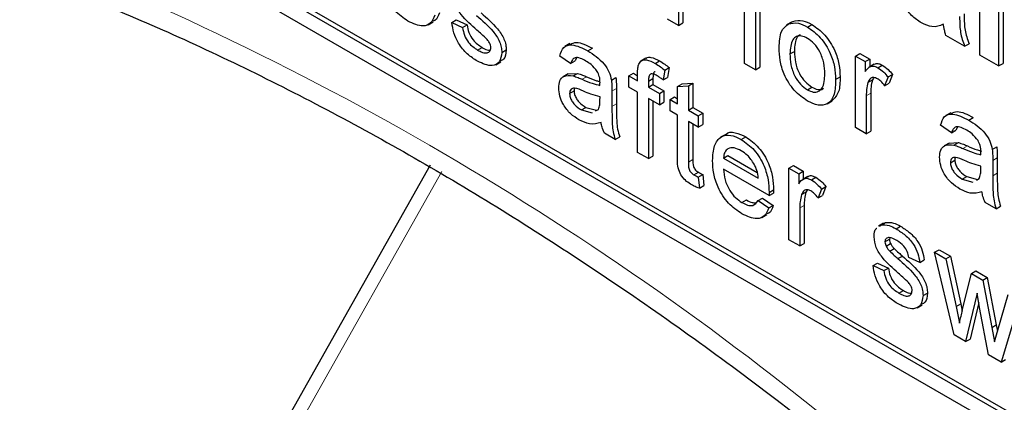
# Paper-space layout 'Blatt2' of a CAD drawing. Header units: millimetres. Extents: x 5 to 418, y 2 to 292.
# Tile 13 of 54: x 108.67 to 113.87, y 182.58 to 184.6. Entities that reach past the tile are written whole.
import ezdxf

# ---------------------------------------------------------------- set-up
doc = ezdxf.new("R2010")
doc.units = ezdxf.units.MM

psp = doc.layouts.new('Blatt2')

# ---------------------------------------------------------------- linework, layer by layer
at = {"color": 7, "linetype": 'Continuous', "lineweight": 25}
for p, q in [((104.8062, 187.6669), (116.5913, 180.8635)), ((107.8232, 186.0069), (116.5913, 180.9451)), ((107.8467, 186.0205), (116.6149, 180.9587)), ((113.7435, 184.4127), (113.7435, 185.0115)), ((113.8668, 184.9676), (113.8668, 184.3688)), ((113.8432, 184.954), (113.8432, 184.3552)), ((112.1522, 184.8076), (112.1522, 184.5693)), ((112.1757, 184.8212), (112.1757, 184.5829)), ((112.5012, 184.3678), (112.5012, 184.686)), ((112.5586, 184.6529), (112.5586, 184.3347)), ((110.9545, 184.5844), (110.9781, 184.598)), ((110.9781, 184.598), (111.0355, 184.5715)), ((112.1522, 184.5693), (112.0947, 184.6024)), ((112.5822, 184.6393), (112.5822, 184.3483)), ((112.7331, 184.5769), (112.7566, 184.5905)), ((110.8293, 184.5729), (110.8559, 184.5883)), ((110.9545, 184.5844), (111.0119, 184.5579)), ((111.0119, 184.5579), (111.0355, 184.5715)), ((112.1522, 184.5693), (112.1757, 184.5829)), ((112.7498, 184.5869), (112.7233, 184.5716)), ((112.8333, 184.5606), (112.8569, 184.5742)), ((113.6637, 184.4588), (113.564, 184.5164)), ((111.091, 184.4393), (111.1146, 184.4529)), ((111.2186, 184.4262), (111.2422, 184.4398)), ((111.5786, 184.4735), (111.5521, 184.4582)), ((111.6735, 184.4346), (111.6971, 184.4482)), ((113.6637, 184.4588), (113.6873, 184.4724)), ((111.5826, 184.3677), (111.5252, 184.4075)), ((111.6136, 184.3978), (111.6062, 184.3813)), ((111.9801, 184.3955), (111.9535, 184.3802)), ((112.0285, 184.3689), (112.052, 184.3825)), ((112.7412, 184.4184), (112.7648, 184.432)), ((113.0869, 184.4076), (113.1104, 184.4212)), ((113.0869, 184.0297), (113.0869, 184.4076)), ((113.0869, 184.4076), (113.1385, 184.3778)), ((113.1104, 184.4212), (113.1621, 184.3914)), ((113.1385, 184.3778), (113.1621, 184.3914)), ((113.1621, 184.3914), (113.1621, 184.3498)), ((113.8432, 184.3552), (113.7435, 184.4127)), ((111.1871, 184.3618), (111.2136, 184.3771)), ((111.5826, 184.3677), (111.6062, 184.3813)), ((112.0793, 184.333), (112.0712, 184.2812)), ((112.0793, 184.333), (112.1029, 184.3466)), ((112.1029, 184.3466), (112.0947, 184.2949)), ((112.5586, 184.3347), (112.5012, 184.3678)), ((112.5586, 184.3347), (112.5822, 184.3483)), ((113.1385, 184.3778), (113.1385, 184.3251)), ((113.1864, 184.3638), (113.1598, 184.3485)), ((113.2054, 184.3458), (113.229, 184.3594)), ((113.8432, 184.3552), (113.8668, 184.3688)), ((111.5699, 184.3132), (111.5433, 184.2978)), ((111.5699, 184.313), (111.6191, 184.316)), ((111.5955, 184.3024), (111.6191, 184.316)), ((111.798, 184.2798), (111.8216, 184.2934)), ((111.8903, 184.3028), (111.9139, 184.3164)), ((111.8903, 184.2431), (111.8903, 184.3028)), ((111.8903, 184.3028), (111.9362, 184.2763)), ((111.9139, 184.3164), (111.9362, 184.3035)), ((111.9362, 184.2763), (111.9362, 184.3147)), ((111.9936, 184.2751), (112.0172, 184.2887)), ((112.0172, 184.2887), (112.0172, 184.2567)), ((112.0712, 184.2812), (112.0947, 184.2949)), ((112.9824, 184.2843), (113.006, 184.2979)), ((113.1532, 184.2679), (113.1767, 184.2815)), ((113.1832, 184.291), (113.1767, 184.2815)), ((113.2591, 184.2971), (113.2412, 184.25)), ((113.2591, 184.2971), (113.2827, 184.3107)), ((113.2827, 184.3107), (113.2647, 184.2636)), ((111.8244, 184.2351), (111.8244, 184.1542)), ((111.9362, 184.2166), (111.8903, 184.2431)), ((111.9936, 184.2751), (111.9936, 184.2431)), ((111.9936, 184.2431), (112.0172, 184.2567)), ((111.9936, 184.2431), (112.0511, 184.21)), ((112.0172, 184.2567), (112.0746, 184.2236)), ((112.1476, 184.2462), (112.1711, 184.2599)), ((112.1476, 184.2462), (112.205, 184.2508)), ((112.1476, 184.1543), (112.1476, 184.2462)), ((112.1711, 184.2599), (112.2286, 184.2644)), ((112.205, 184.2508), (112.2286, 184.2644)), ((112.205, 184.2508), (112.205, 184.1211)), ((112.2286, 184.2644), (112.2286, 184.1347)), ((112.8333, 184.2291), (112.8569, 184.2427)), ((113.2412, 184.25), (113.2647, 184.2636)), ((111.5769, 184.2097), (111.6004, 184.2233)), ((111.7374, 184.1729), (111.7376, 184.192)), ((111.8008, 184.2215), (111.8008, 184.1406)), ((111.9362, 183.8983), (111.9362, 184.2166)), ((112.0511, 184.1503), (111.9936, 184.1834)), ((111.9936, 184.1834), (111.9936, 183.8652)), ((112.0511, 184.21), (112.0746, 184.2236)), ((112.0511, 184.21), (112.0511, 184.1503)), ((112.0746, 184.2236), (112.0746, 184.1639)), ((112.1074, 184.1775), (112.131, 184.1911)), ((112.1074, 184.1178), (112.1074, 184.1775)), ((112.1074, 184.1775), (112.1476, 184.1543)), ((112.131, 184.1911), (112.1476, 184.1815)), ((113.1443, 184.1973), (113.1443, 183.9966)), ((113.1679, 184.2109), (113.1679, 184.0102)), ((111.6397, 184.1226), (111.6632, 184.1362)), ((111.6397, 184.1226), (111.6961, 184.1071)), ((111.6632, 184.1362), (111.7197, 184.1207)), ((111.714, 184.1171), (111.7288, 184.1254)), ((112.0172, 184.1698), (112.0172, 183.8788)), ((112.0511, 184.1503), (112.0746, 184.1639)), ((112.205, 184.1211), (112.2286, 184.1347)), ((112.2286, 184.1347), (112.2802, 184.1049)), ((112.9368, 184.1549), (112.9633, 184.1703)), ((112.1476, 184.0946), (112.1074, 184.1178)), ((112.1476, 183.8825), (112.1476, 184.0946)), ((112.205, 184.1211), (112.2567, 184.0913)), ((112.2567, 184.0913), (112.2802, 184.1049)), ((112.2567, 184.0913), (112.2567, 184.0316)), ((112.2802, 184.1049), (112.2802, 184.0452)), ((113.5904, 184.1077), (113.5639, 184.0924)), ((113.6853, 184.0688), (113.7089, 184.0824)), ((112.2567, 184.0316), (112.205, 184.0614)), ((112.205, 184.0614), (112.205, 183.847)), ((112.2286, 184.0478), (112.2286, 183.8606)), ((112.2567, 184.0316), (112.2802, 184.0452)), ((113.1443, 183.9966), (113.0869, 184.0297)), ((113.5944, 184.0019), (113.537, 184.0417)), ((113.6254, 184.032), (113.618, 184.0155)), ((111.818, 183.9666), (111.7606, 183.9997)), ((111.818, 183.9666), (111.8416, 183.9802)), ((112.4016, 183.9934), (112.375, 183.9781)), ((112.4837, 183.9668), (112.5073, 183.9804)), ((113.1443, 183.9966), (113.1679, 184.0102)), ((113.5944, 184.0019), (113.618, 184.0155)), ((113.5817, 183.9474), (113.5552, 183.9321)), ((113.5817, 183.9473), (113.6309, 183.9502)), ((113.6073, 183.9366), (113.6309, 183.9502)), ((113.8098, 183.914), (113.8334, 183.9276)), ((111.9936, 183.8652), (111.9362, 183.8983)), ((111.9936, 183.8652), (112.0172, 183.8788)), ((112.3899, 183.8685), (112.4134, 183.8821)), ((112.3899, 183.8685), (112.5736, 183.7625)), ((112.4134, 183.8821), (112.5681, 183.7928)), ((113.8362, 183.8694), (113.8362, 183.7884)), ((110.8411, 183.8307), (109.7501, 181.8963)), ((112.7355, 183.8149), (112.7591, 183.8285)), ((112.7355, 183.4369), (112.7355, 183.8149)), ((112.7355, 183.8149), (112.7872, 183.785)), ((112.7591, 183.8285), (112.8107, 183.7986)), ((113.5887, 183.8439), (113.6122, 183.8575)), ((113.7492, 183.8071), (113.7494, 183.8262)), ((113.8126, 183.8557), (113.8126, 183.7748)), ((112.2341, 183.7794), (112.2577, 183.793)), ((112.2567, 183.7681), (112.2802, 183.7817)), ((112.2567, 183.7681), (112.2624, 183.7091)), ((112.2802, 183.7817), (112.286, 183.7227)), ((112.6307, 183.6698), (112.3899, 183.8089)), ((112.7872, 183.785), (112.8107, 183.7986)), ((112.7872, 183.785), (112.7872, 183.7323)), ((112.835, 183.771), (112.8085, 183.7557)), ((112.8107, 183.7986), (112.8107, 183.757)), ((112.854, 183.7531), (112.8776, 183.7667)), ((113.6515, 183.7568), (113.675, 183.7704)), ((113.675, 183.7704), (113.7315, 183.7549)), ((113.7258, 183.7513), (113.7406, 183.7596)), ((112.2624, 183.7091), (112.286, 183.7227)), ((112.9077, 183.7043), (112.9313, 183.7179)), ((112.9313, 183.7179), (112.9134, 183.6708)), ((113.6515, 183.7568), (113.7079, 183.7413)), ((112.573, 183.6435), (112.5965, 183.6571)), ((112.5965, 183.6571), (112.6528, 183.618)), ((112.6307, 183.6698), (112.6543, 183.6834)), ((112.631, 183.6866), (112.6546, 183.7002)), ((112.8018, 183.6752), (112.8254, 183.6888)), ((112.8318, 183.6983), (112.8254, 183.6888)), ((112.9077, 183.7043), (112.8898, 183.6572)), ((112.8898, 183.6572), (112.9134, 183.6708)), ((112.4876, 183.6331), (112.5112, 183.6467)), ((112.573, 183.6435), (112.6292, 183.6044)), ((112.6292, 183.6044), (112.6528, 183.618)), ((112.7929, 183.6046), (112.7929, 183.4038)), ((112.8165, 183.6182), (112.8165, 183.4174)), ((113.8298, 183.6008), (113.7724, 183.6339)), ((113.8298, 183.6008), (113.8534, 183.6144)), ((112.5931, 183.5547), (112.6196, 183.57)), ((113.2355, 183.524), (113.209, 183.5087)), ((113.2132, 183.5083), (113.2216, 183.5143)), ((113.2216, 183.5143), (113.2452, 183.5279)), ((113.2368, 183.5219), (113.2452, 183.5279)), ((113.3017, 183.4946), (113.3253, 183.5082)), ((113.268, 183.4475), (113.2666, 183.4392)), ((112.7929, 183.4038), (112.7355, 183.4369)), ((112.7929, 183.4038), (112.8165, 183.4174)), ((113.243, 183.4256), (113.2666, 183.4392)), ((113.2491, 183.4024), (113.2726, 183.416)), ((113.268, 183.3763), (113.2916, 183.3899)), ((113.3114, 183.3367), (113.335, 183.3503)), ((113.4268, 183.3163), (113.3694, 183.3429)), ((113.5054, 183.3704), (113.529, 183.384)), ((113.6076, 182.9335), (113.5054, 183.3704)), ((113.5054, 183.3704), (113.5652, 183.3359)), ((113.529, 183.384), (113.5887, 183.3495)), ((113.5652, 183.3359), (113.5887, 183.3495)), ((113.5887, 183.3495), (113.6435, 183.0977)), ((113.1799, 183.2997), (113.2035, 183.3133)), ((113.1799, 183.2997), (113.2373, 183.2732)), ((113.2035, 183.3133), (113.2609, 183.2868)), ((113.4268, 183.3163), (113.4503, 183.3299)), ((113.5652, 183.3359), (113.6199, 183.0841)), ((113.2373, 183.2732), (113.2609, 183.2868)), ((113.6516, 183.0625), (113.7, 183.2581)), ((113.7, 183.2581), (113.7236, 183.2717)), ((113.7, 183.2581), (113.7594, 183.2238)), ((113.7236, 183.2717), (113.783, 183.2374)), ((113.7594, 183.2238), (113.783, 183.2374)), ((113.7594, 183.2238), (113.8076, 182.9736)), ((113.783, 183.2374), (113.8311, 182.9872)), ((113.3164, 183.1546), (113.34, 183.1682)), ((113.444, 183.1415), (113.4676, 183.1551)), ((113.7293, 183.1539), (113.6691, 182.898)), ((113.7428, 183.0779), (113.7293, 183.1539)), ((113.8383, 182.9585), (113.8933, 183.1464)), ((113.4125, 183.0771), (113.439, 183.0924)), ((113.6199, 183.0841), (113.6435, 183.0977)), ((113.6199, 183.0841), (113.6364, 182.9955)), ((113.6435, 183.0977), (113.6507, 183.0587)), ((113.7381, 183.1045), (113.6926, 182.9116)), ((113.9533, 183.1119), (113.8563, 182.7899)), ((113.7895, 182.8285), (113.7428, 183.0779)), ((113.8076, 182.9736), (113.8311, 182.9872)), ((113.8311, 182.9872), (113.837, 182.9541)), ((113.6691, 182.898), (113.6076, 182.9335)), ((113.8076, 182.9736), (113.8212, 182.8967)), ((113.8212, 182.8967), (113.8383, 182.9585)), ((113.6691, 182.898), (113.6926, 182.9116)), ((113.8563, 182.7899), (113.7895, 182.8285)), ((113.8563, 182.7899), (113.8799, 182.8035))]:
    psp.add_line(p, q, dxfattribs=at)
at = {"color": 7, "linetype": 'Continuous', "lineweight": 18}
for p, q in [((111.6427, 184.2847), (111.6663, 184.2983)), ((111.8008, 184.2215), (111.8244, 184.2351)), ((113.1443, 184.1973), (113.1679, 184.2109)), ((111.8008, 184.1406), (111.8244, 184.1542)), ((113.6545, 183.9189), (113.6781, 183.9325)), ((113.8126, 183.8557), (113.8362, 183.8694)), ((112.205, 183.847), (112.2286, 183.8606)), ((110.9029, 183.7969), (109.812, 181.8626)), ((113.8126, 183.7748), (113.8362, 183.7884)), ((112.7929, 183.6046), (112.8165, 183.6182))]:
    psp.add_line(p, q, dxfattribs=at)
psp.add_arc((102.8644, 170.1277), 15.9449, 50.30384, 69.70154, dxfattribs=at)
at = {"color": 7, "linetype": 'Continuous', "lineweight": 25}
for points, knots in [([(108.5216, 184.9038), (108.6801, 184.846), (109.1412, 184.678), (109.9159, 184.3304), (110.8435, 183.8335), (111.7726, 183.249), (112.5172, 182.7156), (112.9489, 182.3731), (113.0754, 182.2728)], [0, 0, 0, 0, 0.106109, 0.308603, 0.511101, 0.713584, 0.916095, 1, 1, 1, 1]), ([(110.723, 184.5921), (110.6988, 184.6086), (110.6505, 184.6415), (110.5964, 184.7255), (110.5716, 184.8064), (110.5697, 184.8512), (110.5687, 184.8736)], [0, 0, 0, 0, 0.279952, 0.558661, 0.778994, 1, 1, 1, 1]), ([(113.4354, 184.5829), (113.4177, 184.5946), (113.3822, 184.618), (113.3397, 184.6754), (113.315, 184.7353), (113.3126, 184.7688), (113.3114, 184.7856)], [0, 0, 0, 0, 0.280489, 0.55953, 0.779597, 1, 1, 1, 1]), ([(111.0876, 184.545), (111.0585, 184.5703), (111.0221, 184.602), (110.985, 184.6524), (110.9656, 184.6905), (110.9624, 184.7183), (110.9602, 184.7367)], [0, 0, 0, 0, 0.501321, 0.626592, 0.751817, 1, 1, 1, 1]), ([(110.8654, 184.6226), (110.859, 184.6075), (110.8461, 184.5773), (110.796, 184.558), (110.7506, 184.5792), (110.723, 184.5921)], [0, 0, 0, 0, 0.280613, 0.560833, 1, 1, 1, 1]), ([(110.889, 184.6362), (110.8834, 184.6195), (110.8763, 184.598), (110.8584, 184.5924), (110.8544, 184.5912)], [0, 0, 0, 0, 0.776004, 1, 1, 1, 1]), ([(111.086, 184.6214), (111.1158, 184.5954), (111.153, 184.5629), (111.1923, 184.5124), (111.2078, 184.4835), (111.2173, 184.4534), (111.2182, 184.4353), (111.2186, 184.4262)], [0, 0, 0, 0, 0.500446, 0.625396, 0.750274, 0.875069, 1, 1, 1, 1]), ([(111.1096, 184.635), (111.1394, 184.609), (111.1766, 184.5765), (111.2159, 184.526), (111.2314, 184.4971), (111.2408, 184.467), (111.2417, 184.4489), (111.2422, 184.4398)], [0, 0, 0, 0, 0.500446, 0.625396, 0.750274, 0.875069, 1, 1, 1, 1]), ([(112.7566, 184.5905), (112.7736, 184.5943), (112.804, 184.6011), (112.8407, 184.5825), (112.8569, 184.5742)], [0, 0, 0, 0, 0.5590331, 1, 1, 1, 1]), ([(113.6371, 184.6172), (113.6374, 184.6003), (113.6377, 184.5724), (113.6414, 184.5317), (113.6505, 184.4953), (113.6593, 184.471), (113.6637, 184.4588)], [0, 0, 0, 0, 0.340129, 0.560069, 0.779965, 1, 1, 1, 1]), ([(113.6607, 184.6308), (113.6609, 184.6139), (113.6613, 184.586), (113.6649, 184.5454), (113.6741, 184.5089), (113.6829, 184.4846), (113.6873, 184.4724)], [0, 0, 0, 0, 0.340129, 0.560069, 0.779965, 1, 1, 1, 1]), ([(111.0904, 184.38), (111.0723, 184.3915), (111.0361, 184.4143), (110.9897, 184.4698), (110.9638, 184.5309), (110.9576, 184.5666), (110.9545, 184.5844)], [0, 0, 0, 0, 0.280739, 0.559297, 0.779311, 1, 1, 1, 1]), ([(111.0119, 184.5579), (111.0142, 184.5447), (111.0188, 184.5182), (111.0467, 184.4692), (111.0742, 184.4507), (111.091, 184.4393)], [0, 0, 0, 0, 0.281314, 0.561069, 1, 1, 1, 1]), ([(111.0355, 184.5715), (111.0378, 184.5583), (111.0424, 184.5318), (111.0702, 184.4828), (111.0978, 184.4643), (111.1146, 184.4529)], [0, 0, 0, 0, 0.281314, 0.561069, 1, 1, 1, 1]), ([(111.1415, 184.4945), (111.1316, 184.5044), (111.1139, 184.5221), (111.0957, 184.538), (111.0876, 184.545)], [0, 0, 0, 0, 0.559788, 1, 1, 1, 1]), ([(112.6838, 184.4513), (112.6851, 184.4831), (112.6874, 184.5396), (112.7191, 184.5655), (112.7331, 184.5769)], [0, 0, 0, 0, 0.560963, 1, 1, 1, 1]), ([(112.7331, 184.5769), (112.7501, 184.5807), (112.7804, 184.5875), (112.8171, 184.5689), (112.8333, 184.5606)], [0, 0, 0, 0, 0.5590331, 1, 1, 1, 1]), ([(112.8333, 184.5606), (112.8568, 184.5441), (112.9038, 184.511), (112.955, 184.4284), (112.9795, 184.3497), (112.9814, 184.3061), (112.9824, 184.2843)], [0, 0, 0, 0, 0.279556, 0.5586, 0.778991, 1, 1, 1, 1]), ([(112.8569, 184.5742), (112.8804, 184.5577), (112.9274, 184.5246), (112.9786, 184.442), (113.003, 184.3634), (113.005, 184.3197), (113.006, 184.2979)], [0, 0, 0, 0, 0.279556, 0.5586, 0.778991, 1, 1, 1, 1]), ([(113.551, 184.5751), (113.5322, 184.5674), (113.4985, 184.5537), (113.4547, 184.574), (113.4354, 184.5829)], [0, 0, 0, 0, 0.559709, 1, 1, 1, 1]), ([(113.5546, 184.5585), (113.554, 184.5616), (113.5529, 184.5671), (113.5516, 184.5726), (113.551, 184.5751)], [0, 0, 0, 0, 0.5600466, 1, 1, 1, 1]), ([(113.564, 184.5164), (113.5621, 184.5243), (113.5587, 184.5384), (113.5558, 184.5524), (113.5546, 184.5585)], [0, 0, 0, 0, 0.559958, 1, 1, 1, 1]), ([(111.1612, 184.4526), (111.1608, 184.4565), (111.1601, 184.4645), (111.1533, 184.4799), (111.146, 184.4889), (111.1415, 184.4945)], [0, 0, 0, 0, 0.279757, 0.559839, 1, 1, 1, 1]), ([(112.8333, 184.501), (112.8228, 184.506), (112.8017, 184.516), (112.7743, 184.5122), (112.7453, 184.4869), (112.7429, 184.4466), (112.7412, 184.4184)], [0, 0, 0, 0, 0.187137, 0.374025, 0.561097, 1, 1, 1, 1]), ([(112.7952, 184.5202), (112.7896, 184.5161), (112.7674, 184.5002), (112.7659, 184.4611), (112.7648, 184.432)], [0, 0, 0, 0, 0.254643, 1, 1, 1, 1]), ([(112.925, 184.3143), (112.9243, 184.3327), (112.9229, 184.3694), (112.9027, 184.4269), (112.87, 184.4751), (112.8455, 184.4924), (112.8333, 184.501)], [0, 0, 0, 0, 0.281064, 0.560316, 0.780174, 1, 1, 1, 1]), ([(111.091, 184.4393), (111.0998, 184.4346), (111.1173, 184.4252), (111.1406, 184.4218), (111.1576, 184.4308), (111.16, 184.4453), (111.1612, 184.4526)], [0, 0, 0, 0, 0.281188, 0.560952, 0.781095, 1, 1, 1, 1]), ([(111.1146, 184.4529), (111.1235, 184.4478), (111.1384, 184.4393), (111.1518, 184.4389), (111.1572, 184.4387)], [0, 0, 0, 0, 0.596492, 1, 1, 1, 1]), ([(111.2422, 184.4398), (111.2402, 184.4202), (111.2373, 184.3913), (111.2176, 184.3837), (111.2113, 184.3812)], [0, 0, 0, 0, 0.679034, 1, 1, 1, 1]), ([(111.5252, 184.4075), (111.5305, 184.425), (111.541, 184.46), (111.5976, 184.4731), (111.6447, 184.4492), (111.6735, 184.4346)], [0, 0, 0, 0, 0.28043, 0.559303, 1, 1, 1, 1]), ([(111.5804, 184.4698), (111.5908, 184.4744), (111.6231, 184.4885), (111.6672, 184.4645), (111.6971, 184.4482)], [0, 0, 0, 0, 0.323837, 1, 1, 1, 1]), ([(111.6735, 184.4346), (111.7034, 184.4154), (111.7451, 184.3888), (111.788, 184.3245), (111.7947, 184.2947), (111.798, 184.2798)], [0, 0, 0, 0, 0.559253, 0.779195, 1, 1, 1, 1]), ([(112.8333, 184.1695), (112.8093, 184.1863), (112.7613, 184.2198), (112.7092, 184.3048), (112.6866, 184.3847), (112.6847, 184.4291), (112.6838, 184.4513)], [0, 0, 0, 0, 0.2796157, 0.5583707, 0.778858, 1, 1, 1, 1]), ([(111.2186, 184.4262), (111.2158, 184.4079), (111.2103, 184.3714), (111.1623, 184.3475), (111.1177, 184.3677), (111.0904, 184.38)], [0, 0, 0, 0, 0.279926, 0.560038, 1, 1, 1, 1]), ([(111.6632, 184.3809), (111.6534, 184.3862), (111.6339, 184.3967), (111.6067, 184.4024), (111.5902, 184.3886), (111.5851, 184.3747), (111.5826, 184.3677)], [0, 0, 0, 0, 0.280855, 0.559751, 0.7795, 1, 1, 1, 1]), ([(111.9423, 184.3652), (111.9472, 184.3722), (111.957, 184.3861), (111.988, 184.3896), (112.0131, 184.3768), (112.0285, 184.3689)], [0, 0, 0, 0, 0.279458, 0.559661, 1, 1, 1, 1]), ([(111.9806, 184.3948), (111.9812, 184.3954), (111.9872, 184.4023), (112.0122, 184.4021), (112.0369, 184.3899), (112.052, 184.3825)], [0, 0, 0, 0, 0.0411672, 0.4140364, 1, 1, 1, 1]), ([(112.052, 184.3825), (112.0616, 184.3765), (112.0787, 184.3658), (112.0955, 184.3525), (112.1029, 184.3466)], [0, 0, 0, 0, 0.559945, 1, 1, 1, 1]), ([(112.7412, 184.4184), (112.7419, 184.3998), (112.7433, 184.3626), (112.7626, 184.3042), (112.796, 184.2553), (112.8209, 184.2378), (112.8333, 184.2291)], [0, 0, 0, 0, 0.2811293, 0.560384, 0.7801589, 1, 1, 1, 1]), ([(112.7648, 184.432), (112.7655, 184.4134), (112.7669, 184.3762), (112.7862, 184.3178), (112.8196, 184.2689), (112.8444, 184.2515), (112.8569, 184.2427)], [0, 0, 0, 0, 0.281129, 0.560384, 0.780159, 1, 1, 1, 1]), ([(111.7228, 184.3264), (111.7125, 184.3393), (111.6939, 184.3624), (111.6726, 184.3752), (111.6632, 184.3809)], [0, 0, 0, 0, 0.557871, 1, 1, 1, 1]), ([(111.9362, 184.3147), (111.9363, 184.3249), (111.9364, 184.3432), (111.9405, 184.3585), (111.9423, 184.3652)], [0, 0, 0, 0, 0.56037, 1, 1, 1, 1]), ([(112.0285, 184.3689), (112.038, 184.3629), (112.0551, 184.3522), (112.0719, 184.3389), (112.0793, 184.333)], [0, 0, 0, 0, 0.559945, 1, 1, 1, 1]), ([(113.1385, 184.3251), (113.1471, 184.3369), (113.1591, 184.3535), (113.1858, 184.3551), (113.1989, 184.3489), (113.2054, 184.3458)], [0, 0, 0, 0, 0.559599, 0.779772, 1, 1, 1, 1]), ([(113.1876, 184.362), (113.1891, 184.3637), (113.1943, 184.3694), (113.2097, 184.3682), (113.2225, 184.3624), (113.229, 184.3594)], [0, 0, 0, 0, 0.169155, 0.584525, 1, 1, 1, 1]), ([(113.2054, 184.3458), (113.216, 184.3385), (113.2349, 184.3255), (113.2517, 184.3058), (113.2591, 184.2971)], [0, 0, 0, 0, 0.5595462, 1, 1, 1, 1]), ([(113.229, 184.3594), (113.2395, 184.3521), (113.2584, 184.3391), (113.2753, 184.3194), (113.2827, 184.3107)], [0, 0, 0, 0, 0.5595462, 1, 1, 1, 1]), ([(111.5195, 184.2391), (111.5207, 184.2523), (111.5232, 184.2788), (111.5484, 184.3076), (111.5777, 184.3044), (111.5955, 184.3024)], [0, 0, 0, 0, 0.280458, 0.560983, 1, 1, 1, 1]), ([(111.5955, 184.3024), (111.6043, 184.2996), (111.6199, 184.2946), (111.6357, 184.2877), (111.6427, 184.2847)], [0, 0, 0, 0, 0.559918, 1, 1, 1, 1]), ([(111.6191, 184.316), (111.6278, 184.3132), (111.6435, 184.3082), (111.6593, 184.3013), (111.6663, 184.2983)], [0, 0, 0, 0, 0.559918, 1, 1, 1, 1]), ([(111.6427, 184.2847), (111.6606, 184.277), (111.6927, 184.2632), (111.7237, 184.2553), (111.7374, 184.2518)], [0, 0, 0, 0, 0.560185, 1, 1, 1, 1]), ([(111.6663, 184.2983), (111.6843, 184.2904), (111.7081, 184.2798), (111.7313, 184.2737), (111.7371, 184.2721)], [0, 0, 0, 0, 0.751874, 1, 1, 1, 1]), ([(111.7376, 184.2671), (111.7374, 184.2778), (111.7371, 184.2969), (111.7272, 184.3174), (111.7228, 184.3264)], [0, 0, 0, 0, 0.561903, 1, 1, 1, 1]), ([(111.798, 184.2798), (111.799, 184.2687), (111.8008, 184.2488), (111.8008, 184.2299), (111.8008, 184.2215)], [0, 0, 0, 0, 0.559817, 1, 1, 1, 1]), ([(111.8216, 184.2934), (111.8226, 184.2823), (111.8243, 184.2624), (111.8244, 184.2435), (111.8244, 184.2351)], [0, 0, 0, 0, 0.559817, 1, 1, 1, 1]), ([(112.039, 184.3031), (112.0319, 184.307), (112.0177, 184.3147), (111.9991, 184.3126), (111.9943, 184.2941), (111.9938, 184.2814), (111.9936, 184.2751)], [0, 0, 0, 0, 0.281469, 0.557719, 0.778516, 1, 1, 1, 1]), ([(112.0282, 184.3234), (112.0267, 184.3233), (112.0202, 184.3227), (112.0182, 184.307), (112.0175, 184.2948), (112.0172, 184.2887)], [0, 0, 0, 0, 0.131284, 0.564968, 1, 1, 1, 1]), ([(112.0712, 184.2812), (112.0652, 184.2857), (112.0545, 184.2937), (112.0438, 184.3002), (112.039, 184.3031)], [0, 0, 0, 0, 0.559924, 1, 1, 1, 1]), ([(112.8333, 184.2291), (112.8439, 184.2241), (112.8652, 184.214), (112.8925, 184.2187), (112.9213, 184.2449), (112.9235, 184.2857), (112.925, 184.3143)], [0, 0, 0, 0, 0.187044, 0.373945, 0.560983, 1, 1, 1, 1]), ([(112.9824, 184.2843), (112.9816, 184.2565), (112.98, 184.2014), (112.945, 184.1508), (112.8904, 184.1431), (112.8523, 184.1607), (112.8333, 184.1695)], [0, 0, 0, 0, 0.281033, 0.559513, 0.779602, 1, 1, 1, 1]), ([(113.006, 184.2979), (113.0056, 184.2694), (113.0049, 184.2139), (112.9765, 184.1851), (112.9626, 184.1711)], [0, 0, 0, 0, 0.512915, 1, 1, 1, 1]), ([(113.2031, 184.2875), (113.1966, 184.2903), (113.1836, 184.296), (113.1639, 184.2908), (113.1572, 184.2766), (113.1532, 184.2679)], [0, 0, 0, 0, 0.280305, 0.560911, 1, 1, 1, 1]), ([(113.1767, 184.2815), (113.1738, 184.2693), (113.1686, 184.2474), (113.1681, 184.2221), (113.1679, 184.2109)], [0, 0, 0, 0, 0.559888, 1, 1, 1, 1]), ([(113.2412, 184.25), (113.2346, 184.2586), (113.2229, 184.2739), (113.2092, 184.2833), (113.2031, 184.2875)], [0, 0, 0, 0, 0.560116, 1, 1, 1, 1]), ([(111.6266, 184.0705), (111.6116, 184.0801), (111.5817, 184.0993), (111.5446, 184.1459), (111.5225, 184.1966), (111.5205, 184.2249), (111.5195, 184.2391)], [0, 0, 0, 0, 0.280815, 0.55969, 0.779696, 1, 1, 1, 1]), ([(111.6512, 184.2213), (111.6349, 184.2287), (111.6144, 184.238), (111.5927, 184.2372), (111.584, 184.2323), (111.578, 184.2231), (111.5773, 184.2142), (111.5769, 184.2097)], [0, 0, 0, 0, 0.50028, 0.625326, 0.750269, 0.875147, 1, 1, 1, 1]), ([(111.6031, 184.2372), (111.6029, 184.2368), (111.6007, 184.2334), (111.6006, 184.2281), (111.6004, 184.2233)], [0, 0, 0, 0, 0.114706, 1, 1, 1, 1]), ([(111.7374, 184.2518), (111.7374, 184.2547), (111.7375, 184.2598), (111.7376, 184.2649), (111.7376, 184.2671)], [0, 0, 0, 0, 0.560023, 1, 1, 1, 1]), ([(112.8569, 184.2427), (112.8673, 184.2379), (112.8882, 184.2283), (112.9096, 184.2292), (112.9168, 184.2363), (112.9177, 184.2372)], [0, 0, 0, 0, 0.465388, 0.930416, 1, 1, 1, 1]), ([(113.1532, 184.2679), (113.1503, 184.2557), (113.145, 184.2337), (113.1445, 184.2085), (113.1443, 184.1973)], [0, 0, 0, 0, 0.559888, 1, 1, 1, 1]), ([(111.5769, 184.2097), (111.5775, 184.2032), (111.5787, 184.19), (111.5888, 184.169), (111.6086, 184.1427), (111.6269, 184.1309), (111.6397, 184.1226)], [0, 0, 0, 0, 0.186565, 0.373467, 0.560613, 1, 1, 1, 1]), ([(111.6004, 184.2233), (111.601, 184.2168), (111.6023, 184.2037), (111.6124, 184.1826), (111.6322, 184.1563), (111.6504, 184.1445), (111.6632, 184.1362)], [0, 0, 0, 0, 0.186565, 0.373467, 0.560613, 1, 1, 1, 1]), ([(111.7376, 184.192), (111.7217, 184.196), (111.6933, 184.2032), (111.6641, 184.2158), (111.6512, 184.2213)], [0, 0, 0, 0, 0.55976, 1, 1, 1, 1]), ([(111.7288, 184.1254), (111.7318, 184.1332), (111.7371, 184.1471), (111.7373, 184.165), (111.7374, 184.1729)], [0, 0, 0, 0, 0.5589946, 1, 1, 1, 1]), ([(111.8008, 184.1406), (111.8009, 184.1217), (111.801, 184.0905), (111.8021, 184.0465), (111.8058, 184.0076), (111.8139, 183.9803), (111.818, 183.9666)], [0, 0, 0, 0, 0.340206, 0.560339, 0.780175, 1, 1, 1, 1]), ([(111.8244, 184.1542), (111.8244, 184.1353), (111.8245, 184.1041), (111.8257, 184.0601), (111.8294, 184.0213), (111.8375, 183.9939), (111.8416, 183.9802)], [0, 0, 0, 0, 0.340206, 0.560339, 0.780175, 1, 1, 1, 1]), ([(111.7434, 184.0561), (111.7238, 184.0506), (111.6888, 184.0407), (111.6456, 184.0614), (111.6266, 184.0705)], [0, 0, 0, 0, 0.559971, 1, 1, 1, 1]), ([(113.537, 184.0417), (113.5423, 184.0592), (113.5528, 184.0942), (113.6094, 184.1073), (113.6565, 184.0834), (113.6853, 184.0688)], [0, 0, 0, 0, 0.28043, 0.559303, 1, 1, 1, 1]), ([(113.5922, 184.104), (113.6026, 184.1086), (113.6349, 184.1227), (113.679, 184.0987), (113.7089, 184.0824)], [0, 0, 0, 0, 0.323837, 1, 1, 1, 1]), ([(111.7606, 183.9997), (111.756, 184.0104), (111.7479, 184.0294), (111.7448, 184.0479), (111.7434, 184.0561)], [0, 0, 0, 0, 0.5596973, 1, 1, 1, 1]), ([(113.675, 184.0151), (113.6652, 184.0204), (113.6457, 184.0309), (113.6186, 184.0366), (113.602, 184.0228), (113.5969, 184.0089), (113.5944, 184.0019)], [0, 0, 0, 0, 0.280855, 0.559751, 0.7795, 1, 1, 1, 1]), ([(113.6853, 184.0688), (113.7152, 184.0497), (113.7569, 184.023), (113.7998, 183.9587), (113.8065, 183.9289), (113.8098, 183.914)], [0, 0, 0, 0, 0.559253, 0.779195, 1, 1, 1, 1]), ([(112.3324, 183.8554), (112.3339, 183.8826), (112.3367, 183.9368), (112.3729, 183.9849), (112.4266, 183.9943), (112.4646, 183.976), (112.4837, 183.9668)], [0, 0, 0, 0, 0.280748, 0.559775, 0.779666, 1, 1, 1, 1]), ([(112.4022, 183.9926), (112.4027, 183.9933), (112.4128, 184.007), (112.4516, 184.0058), (112.4887, 183.9889), (112.5073, 183.9804)], [0, 0, 0, 0, 0.024421, 0.511721, 1, 1, 1, 1]), ([(112.4837, 183.9668), (112.5075, 183.95), (112.5549, 183.9162), (112.6055, 183.8316), (112.6282, 183.7526), (112.6301, 183.7086), (112.631, 183.6866)], [0, 0, 0, 0, 0.279366, 0.558398, 0.778885, 1, 1, 1, 1]), ([(112.5073, 183.9804), (112.531, 183.9636), (112.5785, 183.9298), (112.6291, 183.8452), (112.6517, 183.7662), (112.6536, 183.7223), (112.6546, 183.7002)], [0, 0, 0, 0, 0.279366, 0.558398, 0.778885, 1, 1, 1, 1]), ([(113.7346, 183.9606), (113.7243, 183.9735), (113.7057, 183.9966), (113.6844, 184.0094), (113.675, 184.0151)], [0, 0, 0, 0, 0.557871, 1, 1, 1, 1]), ([(112.4834, 183.9073), (112.4706, 183.9135), (112.445, 183.9258), (112.4141, 183.9206), (112.3945, 183.9005), (112.3914, 183.8792), (112.3899, 183.8685)], [0, 0, 0, 0, 0.28019, 0.559728, 0.779642, 1, 1, 1, 1]), ([(113.5313, 183.8733), (113.5325, 183.8866), (113.535, 183.913), (113.5602, 183.9419), (113.5895, 183.9386), (113.6073, 183.9366)], [0, 0, 0, 0, 0.280458, 0.560983, 1, 1, 1, 1]), ([(113.6073, 183.9366), (113.6161, 183.9338), (113.6317, 183.9288), (113.6475, 183.9219), (113.6545, 183.9189)], [0, 0, 0, 0, 0.5599184, 1, 1, 1, 1]), ([(113.6309, 183.9502), (113.6396, 183.9474), (113.6553, 183.9424), (113.6711, 183.9355), (113.6781, 183.9325)], [0, 0, 0, 0, 0.5599184, 1, 1, 1, 1]), ([(113.6545, 183.9189), (113.6725, 183.9112), (113.7045, 183.8974), (113.7355, 183.8895), (113.7492, 183.886)], [0, 0, 0, 0, 0.560185, 1, 1, 1, 1]), ([(113.6781, 183.9325), (113.6961, 183.9246), (113.721, 183.9136), (113.7452, 183.9072), (113.752, 183.9055)], [0, 0, 0, 0, 0.719639, 1, 1, 1, 1]), ([(113.7494, 183.9013), (113.7492, 183.912), (113.7489, 183.9311), (113.739, 183.9516), (113.7346, 183.9606)], [0, 0, 0, 0, 0.561903, 1, 1, 1, 1]), ([(113.8334, 183.9276), (113.8344, 183.9165), (113.8362, 183.8966), (113.8362, 183.8777), (113.8362, 183.8694)], [0, 0, 0, 0, 0.559817, 1, 1, 1, 1]), ([(112.2219, 183.7268), (112.2129, 183.7324), (112.1949, 183.7435), (112.169, 183.7705), (112.1442, 183.8227), (112.1462, 183.8578), (112.1476, 183.8825)], [0, 0, 0, 0, 0.187433, 0.373821, 0.559462, 1, 1, 1, 1]), ([(112.5525, 183.8358), (112.5411, 183.8528), (112.5207, 183.8832), (112.4948, 183.8999), (112.4834, 183.9073)], [0, 0, 0, 0, 0.558512, 1, 1, 1, 1]), ([(113.6384, 183.7047), (113.6234, 183.7143), (113.5935, 183.7335), (113.5564, 183.7801), (113.5343, 183.8308), (113.5323, 183.8592), (113.5313, 183.8733)], [0, 0, 0, 0, 0.280815, 0.55969, 0.779696, 1, 1, 1, 1]), ([(113.663, 183.8555), (113.6467, 183.8629), (113.6262, 183.8722), (113.6045, 183.8714), (113.5958, 183.8665), (113.5898, 183.8573), (113.5891, 183.8484), (113.5887, 183.8439)], [0, 0, 0, 0, 0.5002798, 0.6253263, 0.7502693, 0.875147, 1, 1, 1, 1]), ([(113.6149, 183.8714), (113.6147, 183.871), (113.6125, 183.8676), (113.6124, 183.8623), (113.6122, 183.8575)], [0, 0, 0, 0, 0.1147064, 1, 1, 1, 1]), ([(113.7492, 183.886), (113.7492, 183.8889), (113.7493, 183.894), (113.7494, 183.8991), (113.7494, 183.9013)], [0, 0, 0, 0, 0.560023, 1, 1, 1, 1]), ([(113.8098, 183.914), (113.8108, 183.9029), (113.8126, 183.883), (113.8126, 183.8641), (113.8126, 183.8557)], [0, 0, 0, 0, 0.559817, 1, 1, 1, 1]), ([(112.205, 183.847), (112.2043, 183.835), (112.2034, 183.8199), (112.2123, 183.7997), (112.221, 183.7877), (112.2289, 183.7827), (112.2341, 183.7794)], [0, 0, 0, 0, 0.499596, 0.625239, 0.750354, 1, 1, 1, 1]), ([(112.2286, 183.8606), (112.2278, 183.8486), (112.2269, 183.8335), (112.2358, 183.8133), (112.2445, 183.8013), (112.2524, 183.7963), (112.2577, 183.793)], [0, 0, 0, 0, 0.499596, 0.625239, 0.750354, 1, 1, 1, 1]), ([(112.4867, 183.5739), (112.4625, 183.5904), (112.4142, 183.6233), (112.3602, 183.7073), (112.3354, 183.7882), (112.3334, 183.833), (112.3324, 183.8554)], [0, 0, 0, 0, 0.279952, 0.558661, 0.778994, 1, 1, 1, 1]), ([(112.5736, 183.7625), (112.5721, 183.7759), (112.5694, 183.8), (112.5577, 183.8248), (112.5525, 183.8358)], [0, 0, 0, 0, 0.560674, 1, 1, 1, 1]), ([(113.5887, 183.8439), (113.5893, 183.8374), (113.5905, 183.8243), (113.6006, 183.8032), (113.6204, 183.7769), (113.6387, 183.7651), (113.6515, 183.7568)], [0, 0, 0, 0, 0.186565, 0.373467, 0.560613, 1, 1, 1, 1]), ([(113.6122, 183.8575), (113.6129, 183.851), (113.6141, 183.8379), (113.6242, 183.8168), (113.644, 183.7905), (113.6622, 183.7787), (113.675, 183.7704)], [0, 0, 0, 0, 0.186565, 0.373467, 0.560613, 1, 1, 1, 1]), ([(113.7494, 183.8262), (113.7335, 183.8302), (113.7052, 183.8374), (113.6759, 183.85), (113.663, 183.8555)], [0, 0, 0, 0, 0.55976, 1, 1, 1, 1]), ([(112.2341, 183.7794), (112.2384, 183.7771), (112.2459, 183.773), (112.2534, 183.7696), (112.2567, 183.7681)], [0, 0, 0, 0, 0.559965, 1, 1, 1, 1]), ([(112.2577, 183.793), (112.2619, 183.7907), (112.2694, 183.7867), (112.2769, 183.7832), (112.2802, 183.7817)], [0, 0, 0, 0, 0.559965, 1, 1, 1, 1]), ([(112.3899, 183.8089), (112.3916, 183.7907), (112.3952, 183.7545), (112.4192, 183.6997), (112.4526, 183.6567), (112.4759, 183.641), (112.4876, 183.6331)], [0, 0, 0, 0, 0.280633, 0.559687, 0.779661, 1, 1, 1, 1]), ([(112.7872, 183.7323), (112.7958, 183.7442), (112.8077, 183.7608), (112.8344, 183.7624), (112.8475, 183.7562), (112.854, 183.7531)], [0, 0, 0, 0, 0.559599, 0.779772, 1, 1, 1, 1]), ([(112.8362, 183.7692), (112.8377, 183.7709), (112.843, 183.7767), (112.8583, 183.7755), (112.8711, 183.7696), (112.8776, 183.7667)], [0, 0, 0, 0, 0.169155, 0.584525, 1, 1, 1, 1]), ([(112.8776, 183.7667), (112.8882, 183.7594), (112.9071, 183.7464), (112.9239, 183.7266), (112.9313, 183.7179)], [0, 0, 0, 0, 0.559546, 1, 1, 1, 1]), ([(113.7406, 183.7596), (113.7436, 183.7674), (113.7489, 183.7813), (113.7491, 183.7992), (113.7492, 183.8071)], [0, 0, 0, 0, 0.558995, 1, 1, 1, 1]), ([(113.8126, 183.7748), (113.8127, 183.7559), (113.8128, 183.7247), (113.814, 183.6807), (113.8176, 183.6419), (113.8258, 183.6145), (113.8298, 183.6008)], [0, 0, 0, 0, 0.340206, 0.560339, 0.780175, 1, 1, 1, 1]), ([(113.8362, 183.7884), (113.8362, 183.7695), (113.8364, 183.7383), (113.8375, 183.6943), (113.8412, 183.6555), (113.8493, 183.6281), (113.8534, 183.6144)], [0, 0, 0, 0, 0.340206, 0.560339, 0.780175, 1, 1, 1, 1]), ([(112.2624, 183.7091), (112.2549, 183.7117), (112.2415, 183.7164), (112.2279, 183.7236), (112.2219, 183.7268)], [0, 0, 0, 0, 0.5600783, 1, 1, 1, 1]), ([(112.854, 183.7531), (112.8646, 183.7458), (112.8835, 183.7328), (112.9003, 183.713), (112.9077, 183.7043)], [0, 0, 0, 0, 0.559546, 1, 1, 1, 1]), ([(112.631, 183.6866), (112.631, 183.6835), (112.6309, 183.6779), (112.6308, 183.6723), (112.6307, 183.6698)], [0, 0, 0, 0, 0.559999, 1, 1, 1, 1]), ([(112.6546, 183.7002), (112.6545, 183.6971), (112.6545, 183.6915), (112.6544, 183.6859), (112.6543, 183.6834)], [0, 0, 0, 0, 0.559999, 1, 1, 1, 1]), ([(112.8018, 183.6752), (112.7989, 183.6629), (112.7937, 183.641), (112.7931, 183.6157), (112.7929, 183.6046)], [0, 0, 0, 0, 0.559888, 1, 1, 1, 1]), ([(112.8518, 183.6947), (112.8452, 183.6975), (112.8322, 183.7032), (112.8125, 183.698), (112.8059, 183.6838), (112.8018, 183.6752)], [0, 0, 0, 0, 0.280305, 0.560911, 1, 1, 1, 1]), ([(112.8254, 183.6888), (112.8224, 183.6765), (112.8172, 183.6546), (112.8167, 183.6293), (112.8165, 183.6182)], [0, 0, 0, 0, 0.559888, 1, 1, 1, 1]), ([(112.8898, 183.6572), (112.8832, 183.6658), (112.8716, 183.6811), (112.8578, 183.6906), (112.8518, 183.6947)], [0, 0, 0, 0, 0.560116, 1, 1, 1, 1]), ([(113.7552, 183.6903), (113.7356, 183.6848), (113.7006, 183.6749), (113.6574, 183.6956), (113.6384, 183.7047)], [0, 0, 0, 0, 0.559971, 1, 1, 1, 1]), ([(113.7724, 183.6339), (113.7678, 183.6446), (113.7597, 183.6636), (113.7566, 183.6821), (113.7552, 183.6903)], [0, 0, 0, 0, 0.559697, 1, 1, 1, 1]), ([(112.6292, 183.6044), (112.6228, 183.5893), (112.6099, 183.5591), (112.5597, 183.5398), (112.5144, 183.561), (112.4867, 183.5739)], [0, 0, 0, 0, 0.2806132, 0.5608329, 1, 1, 1, 1]), ([(112.4876, 183.6331), (112.4975, 183.628), (112.5173, 183.6179), (112.5512, 183.6147), (112.5647, 183.6326), (112.573, 183.6435)], [0, 0, 0, 0, 0.2812824, 0.5619063, 1, 1, 1, 1]), ([(112.5112, 183.6467), (112.5213, 183.6412), (112.5386, 183.6318), (112.5539, 183.6322), (112.5603, 183.6324)], [0, 0, 0, 0, 0.580827, 1, 1, 1, 1]), ([(112.6528, 183.618), (112.6472, 183.6013), (112.64, 183.5798), (112.6221, 183.5742), (112.6181, 183.573)], [0, 0, 0, 0, 0.7760041, 1, 1, 1, 1]), ([(113.1856, 183.452), (113.1866, 183.4705), (113.1876, 183.4902), (113.1986, 183.4978), (113.1993, 183.4982)], [0, 0, 0, 0, 0.941621, 1, 1, 1, 1]), ([(113.2216, 183.5143), (113.2357, 183.5149), (113.2608, 183.5159), (113.2892, 183.5011), (113.3017, 183.4946)], [0, 0, 0, 0, 0.558938, 1, 1, 1, 1]), ([(113.2452, 183.5279), (113.2592, 183.5285), (113.2844, 183.5295), (113.3128, 183.5147), (113.3253, 183.5082)], [0, 0, 0, 0, 0.558938, 1, 1, 1, 1]), ([(113.3253, 183.5082), (113.3414, 183.4978), (113.3735, 183.4771), (113.4165, 183.432), (113.4429, 183.3775), (113.4478, 183.3458), (113.4503, 183.3299)], [0, 0, 0, 0, 0.280737, 0.560427, 0.77945, 1, 1, 1, 1]), ([(113.313, 183.2603), (113.2839, 183.2856), (113.2475, 183.3173), (113.2104, 183.3677), (113.191, 183.4058), (113.1878, 183.4336), (113.1856, 183.452)], [0, 0, 0, 0, 0.501321, 0.626592, 0.751817, 1, 1, 1, 1]), ([(113.3059, 183.4325), (113.292, 183.4402), (113.2711, 183.4517), (113.2514, 183.4462), (113.244, 183.4369), (113.2434, 183.4294), (113.243, 183.4256)], [0, 0, 0, 0, 0.49977, 0.749095, 0.874592, 1, 1, 1, 1]), ([(113.3017, 183.4946), (113.3178, 183.4842), (113.3499, 183.4635), (113.3929, 183.4184), (113.4193, 183.3639), (113.4243, 183.3322), (113.4268, 183.3163)], [0, 0, 0, 0, 0.280737, 0.560427, 0.77945, 1, 1, 1, 1]), ([(113.243, 183.4256), (113.2434, 183.4214), (113.244, 183.4138), (113.2475, 183.4059), (113.2491, 183.4024)], [0, 0, 0, 0, 0.559236, 1, 1, 1, 1]), ([(113.2491, 183.4024), (113.2521, 183.397), (113.2577, 183.3874), (113.2648, 183.3797), (113.268, 183.3763)], [0, 0, 0, 0, 0.559084, 1, 1, 1, 1]), ([(113.2666, 183.4392), (113.267, 183.435), (113.2676, 183.4274), (113.2711, 183.4195), (113.2726, 183.416)], [0, 0, 0, 0, 0.559236, 1, 1, 1, 1]), ([(113.2726, 183.416), (113.2757, 183.4106), (113.2812, 183.401), (113.2884, 183.3933), (113.2916, 183.3899)], [0, 0, 0, 0, 0.559084, 1, 1, 1, 1]), ([(113.3694, 183.3429), (113.3673, 183.3532), (113.3632, 183.3738), (113.3398, 183.4102), (113.3188, 183.4241), (113.3059, 183.4325)], [0, 0, 0, 0, 0.280304, 0.560237, 1, 1, 1, 1]), ([(113.268, 183.3763), (113.2761, 183.3688), (113.2905, 183.3554), (113.305, 183.3424), (113.3114, 183.3367)], [0, 0, 0, 0, 0.559965, 1, 1, 1, 1]), ([(113.2916, 183.3899), (113.2996, 183.3824), (113.314, 183.369), (113.3286, 183.356), (113.335, 183.3503)], [0, 0, 0, 0, 0.559965, 1, 1, 1, 1]), ([(113.335, 183.3503), (113.3648, 183.3243), (113.402, 183.2918), (113.4413, 183.2413), (113.4568, 183.2124), (113.4662, 183.1823), (113.4671, 183.1642), (113.4676, 183.1551)], [0, 0, 0, 0, 0.500446, 0.625396, 0.750274, 0.875069, 1, 1, 1, 1]), ([(113.3158, 183.0953), (113.2977, 183.1068), (113.2615, 183.1296), (113.2151, 183.1851), (113.1892, 183.2462), (113.183, 183.2819), (113.1799, 183.2997)], [0, 0, 0, 0, 0.280739, 0.559297, 0.779311, 1, 1, 1, 1]), ([(113.3114, 183.3367), (113.3412, 183.3107), (113.3784, 183.2782), (113.4177, 183.2277), (113.4332, 183.1988), (113.4427, 183.1687), (113.4435, 183.1506), (113.444, 183.1415)], [0, 0, 0, 0, 0.500446, 0.625396, 0.750274, 0.875069, 1, 1, 1, 1]), ([(113.2373, 183.2732), (113.2396, 183.26), (113.2442, 183.2335), (113.2721, 183.1845), (113.2996, 183.166), (113.3164, 183.1546)], [0, 0, 0, 0, 0.2813144, 0.5610688, 1, 1, 1, 1]), ([(113.2609, 183.2868), (113.2632, 183.2736), (113.2678, 183.2471), (113.2956, 183.1981), (113.3232, 183.1796), (113.34, 183.1682)], [0, 0, 0, 0, 0.2813144, 0.5610688, 1, 1, 1, 1]), ([(113.3669, 183.2098), (113.357, 183.2197), (113.3393, 183.2374), (113.3211, 183.2533), (113.313, 183.2603)], [0, 0, 0, 0, 0.559788, 1, 1, 1, 1]), ([(113.3866, 183.1679), (113.3862, 183.1718), (113.3855, 183.1798), (113.3787, 183.1952), (113.3714, 183.2042), (113.3669, 183.2098)], [0, 0, 0, 0, 0.279757, 0.559839, 1, 1, 1, 1]), ([(113.444, 183.1415), (113.4412, 183.1232), (113.4357, 183.0867), (113.3876, 183.0628), (113.343, 183.083), (113.3158, 183.0953)], [0, 0, 0, 0, 0.279926, 0.560038, 1, 1, 1, 1]), ([(113.3164, 183.1546), (113.3252, 183.1499), (113.3427, 183.1405), (113.366, 183.1371), (113.383, 183.1461), (113.3854, 183.1606), (113.3866, 183.1679)], [0, 0, 0, 0, 0.281188, 0.560952, 0.781095, 1, 1, 1, 1]), ([(113.34, 183.1682), (113.3489, 183.1631), (113.3638, 183.1546), (113.3772, 183.1542), (113.3826, 183.154)], [0, 0, 0, 0, 0.596492, 1, 1, 1, 1]), ([(113.4676, 183.1551), (113.4656, 183.1355), (113.4627, 183.1066), (113.443, 183.099), (113.4367, 183.0965)], [0, 0, 0, 0, 0.679034, 1, 1, 1, 1]), ([(113.6364, 182.9955), (113.6392, 183.008), (113.6443, 183.0303), (113.6493, 183.0526), (113.6516, 183.0625)], [0, 0, 0, 0, 0.559994, 1, 1, 1, 1])]:
    psp.add_open_spline(points, degree=3, knots=knots, dxfattribs=at)

doc.saveas('drawing.dxf')
